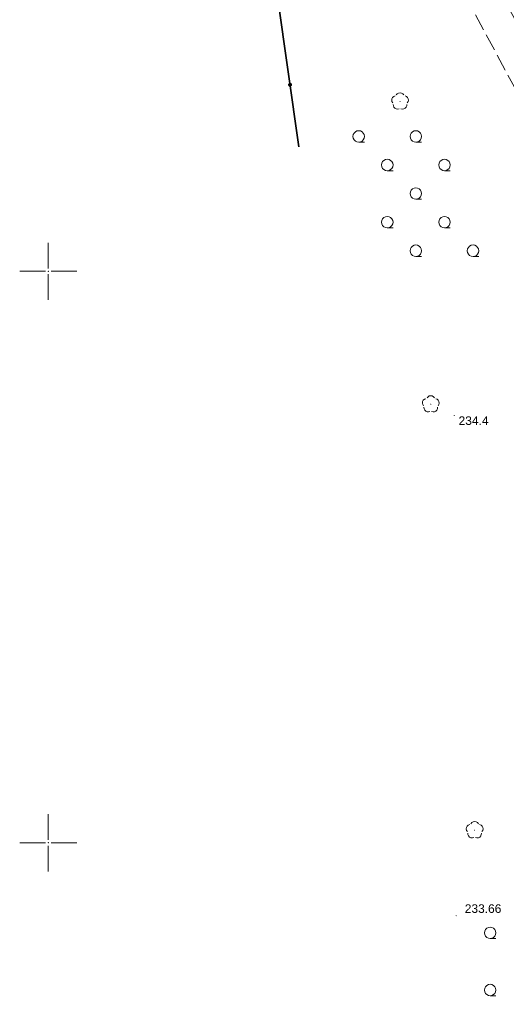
# Model space of a CAD drawing. Header units: metres. Extents: x 6603648 to 6604252, y 5739748 to 5740166.
# Tile 8 of 114: x 6603648 to 6603690, y 5739886 to 5739972. Entities that reach past the tile are written whole.
import ezdxf

# ---------------------------------------------------------------- set-up
doc = ezdxf.new("R2010")
doc.units = ezdxf.units.M
doc.header["$PDSIZE"] = 0.75
doc.linetypes.add('ARK_LIN', pattern=[50, 50, 0])
doc.linetypes.add('PRZER3-1', pattern=[2, 1.5, -0.5])
doc.layers.get('0').update_dxf_attribs({"linetype": 'CONTINUOUS'})
for name, color, linetype, lineweight, true_color in [('GSLKOG', 7, 'CONTINUOUS', 35, 0x0a0909), ('GSPRDL', 7, 'CONTINUOUS', 18, 0x008000), ('GSPWPN', 7, 'CONTINUOUS', 13, 0x0a0909), ('GSPWPN_O', 7, 'CONTINUOUS', 13, 0x0a0909), ('GSPWPS', 7, 'CONTINUOUS', 13, 0x0a0909), ('GSPWPS_O', 7, 'CONTINUOUS', 13, 0x0a0909), ('GSSKOA', 7, 'CONTINUOUS', 18, 0x0a0909), ('GSSLZK', 7, 'CONTINUOUS', 18, 0x0a0909)]:
    doc.layers.add(name, color=color, linetype=linetype, lineweight=lineweight, true_color=true_color)
doc.layers.add('PKT_ARK', color=7, linetype='ARK_LIN', lineweight=18)
doc.styles.add('Arial', font='arial.ttf')

# ---------------------------------------------------------------- blocks, each defined once
blk = doc.blocks.new('GSPWPS1')
blk.add_hatch(color=0).paths.add_polyline_path([(0, 0.045), (-0.011647, 0.043467), (-0.0225, 0.038971), (-0.03182, 0.03182), (-0.038971, 0.0225), (-0.043467, 0.011647), (-0.045, 0), (-0.043467, -0.011647), (-0.038971, -0.0225), (-0.03182, -0.03182), (-0.0225, -0.038971), (-0.011647, -0.043467), (0, -0.045), (0.011647, -0.043467), (0.0225, -0.038971), (0.03182, -0.03182), (0.038971, -0.0225), (0.043467, -0.011647), (0.045, 0), (0.043467, 0.011647), (0.038971, 0.0225), (0.03182, 0.03182), (0.0225, 0.038971), (0.011647, 0.043467)])
blk = doc.blocks.new('GSPRDL1')
blk.add_hatch(color=0).paths.add_polyline_path([(-0.045, 0), (-0.042798, -0.013906), (-0.036406, -0.02645), (-0.02645, -0.036406), (-0.013906, -0.042798), (0, -0.045), (0.013906, -0.042798), (0.02645, -0.036406), (0.036406, -0.02645), (0.042798, -0.013906), (0.045, 0), (0.042798, 0.013906), (0.036406, 0.02645), (0.02645, 0.036406), (0.013906, 0.042798), (0, 0.045), (-0.013906, 0.042798), (-0.02645, 0.036406), (-0.036406, 0.02645), (-0.042798, 0.013906)])
at = {"color": 0}
for points in [[(-0.646351, 0.068773), (-0.677512, 0.194901), (-0.663766, 0.324092), (-0.606763, 0.440839), (-0.513345, 0.531129), (-0.394725, 0.584125), (-0.265141, 0.593465)], [(-0.134326, 0.635969), (-0.024001, 0.70458), (0.103115, 0.731429), (0.231763, 0.713292), (0.346501, 0.652348), (0.433559, 0.55591), (0.482485, 0.435555)], [(0.563333, 0.324277), (0.662679, 0.240553), (0.727494, 0.127956), (0.75, 0), (0.727494, -0.127956), (0.662679, -0.240553), (0.563333, -0.324277)], [(-0.265141, -0.593465), (-0.394725, -0.584125), (-0.513345, -0.531129), (-0.606763, -0.440839), (-0.663766, -0.324092), (-0.677512, -0.194901), (-0.646351, -0.068773)], [(0.482485, -0.435555), (0.433559, -0.55591), (0.346501, -0.652348), (0.231763, -0.713292), (0.103115, -0.731429), (-0.024001, -0.70458), (-0.134326, -0.635969)]]:
    blk.add_lwpolyline(points, dxfattribs=at)
blk = doc.blocks.new('GSPWPN1')
blk.add_hatch(color=0).paths.add_polyline_path([(0, 0.045), (-0.011647, 0.043467), (-0.0225, 0.038971), (-0.03182, 0.03182), (-0.038971, 0.0225), (-0.043467, 0.011647), (-0.045, 0), (-0.043467, -0.011647), (-0.038971, -0.0225), (-0.03182, -0.03182), (-0.0225, -0.038971), (-0.011647, -0.043467), (0, -0.045), (0.011647, -0.043467), (0.0225, -0.038971), (0.03182, -0.03182), (0.038971, -0.0225), (0.043467, -0.011647), (0.045, 0), (0.043467, 0.011647), (0.038971, 0.0225), (0.03182, 0.03182), (0.0225, 0.038971), (0.011647, 0.043467)])
blk = doc.blocks.new('GSLKOG2')
blk.add_hatch(color=0).paths.add_polyline_path([(0, 0.175), (-0.045293, 0.169037), (-0.0875, 0.151554), (-0.123744, 0.123744), (-0.151554, 0.0875), (-0.169037, 0.045293), (-0.175, 0), (-0.169037, -0.045293), (-0.151554, -0.0875), (-0.123744, -0.123744), (-0.0875, -0.151554), (-0.045293, -0.169037), (0, -0.175), (0.045293, -0.169037), (0.0875, -0.151554), (0.123744, -0.123744), (0.151554, -0.0875), (0.169037, -0.045293), (0.175, 0), (0.169037, 0.045293), (0.151554, 0.0875), (0.123744, 0.123744), (0.0875, 0.151554), (0.045293, 0.169037)])
blk = doc.blocks.new('GSSLZK1')
at = {"color": 0}
blk.add_lwpolyline([(0.5, 0), (0.475528, -0.154508), (0.404508, -0.293893), (0.293893, -0.404508), (0.154508, -0.475528), (0, -0.5), (-0.154508, -0.475528), (-0.293893, -0.404508), (-0.404508, -0.293893), (-0.475528, -0.154508), (-0.5, 0), (-0.475528, 0.154508), (-0.404508, 0.293893), (-0.293893, 0.404508), (-0.154508, 0.475528), (0, 0.5), (0.154508, 0.475528), (0.293893, 0.404508), (0.404508, 0.293893), (0.475528, 0.154508)], close=True, dxfattribs=at)
blk.add_lwpolyline([(-0.5, 0), (-0.5, -0.5)], dxfattribs=at)
blk = doc.blocks.new('ASS_SYM', base_point=(826.5, 303.25))
at = {"layer": 'PKT_ARK'}
for p, q in [((826.5, 303.5), (826.5, 305.75)), ((826.25, 303.25), (824, 303.25)), ((826.75, 303.25), (829, 303.25)), ((826.5, 303), (826.5, 300.75))]:
    blk.add_line(p, q, dxfattribs=at)
blk.add_point((826.5, 303.25), dxfattribs=at)
blk.add_point((826.5, 303.25), dxfattribs=at)

msp = doc.modelspace()

# ---------------------------------------------------------------- linework, layer by layer
at = {"layer": 'GSLKOG', "color": 18, "linetype": 'Continuous', "lineweight": 35, "true_color": 0x0a0909}
msp.add_line((6603669.484, 5739977.94), (6603671.924, 5739960.892), dxfattribs=at)
msp.add_line((6603669.484, 5739977.94), (6603671.924, 5739960.892), dxfattribs=at)
at = {"layer": 'GSSKOA', "color": 18, "linetype": 'PRZER3-1', "lineweight": 18, "true_color": 0x0a0909}
msp.add_lwpolyline([(6603679.81, 5739986.55), (6603691.1, 5739965.5), (6603696.04, 5739938.52), (6603701.57, 5739905.93), (6603697.45, 5739886.09), (6603697.32, 5739874.46), (6603700.52, 5739875.11), (6603700.15, 5739886.01), (6603704.33, 5739906.18), (6603698.82, 5739939.15), (6603693.65, 5739966.86), (6603682.44, 5739987.43)], dxfattribs=at)

# ---------------------------------------------------------------- block references
at = {"layer": 'GSLKOG', "color": 18, "linetype": 'Continuous', "lineweight": 35, "true_color": 0x0a0909, "rotation": 278.1469114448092}
msp.add_blockref('GSLKOG2', (6603671.147, 5739966.321), dxfattribs=at)
msp.add_blockref('GSLKOG2', (6603671.147, 5739966.321), dxfattribs=at)
msp.add_blockref('GSLKOG2', (6603671.147, 5739966.321), dxfattribs=at)
msp.add_blockref('GSLKOG2', (6603671.147, 5739966.321), dxfattribs=at)
at = {"layer": 'GSPRDL', "color": 96, "linetype": 'Continuous', "lineweight": 18, "true_color": 0x008000, "rotation": 90}
for p in [(6603680.769, 5739964.87), (6603683.459, 5739938.371), (6603687.296, 5739901.112)]:
    msp.add_blockref('GSPRDL1', p, dxfattribs=at)
at = {"layer": 'GSPWPN', "color": 18, "linetype": 'Continuous', "lineweight": 13, "true_color": 0x0a0909, "rotation": 90}
msp.add_blockref('GSPWPN1', (6603685.51, 5739937.39), dxfattribs=at)
at = {"layer": 'GSPWPS', "color": 18, "linetype": 'Continuous', "lineweight": 13, "true_color": 0x0a0909, "rotation": 90}
msp.add_blockref('GSPWPS1', (6603685.68, 5739893.62), dxfattribs=at)
at = {"layer": 'GSSLZK', "color": 18, "linetype": 'Continuous', "lineweight": 18, "true_color": 0x0a0909, "rotation": 90}
for p in [(6603677.154, 5739961.804), (6603682.154, 5739961.804), (6603679.654, 5739959.304), (6603684.654, 5739959.304), (6603682.154, 5739956.804), (6603679.654, 5739954.304), (6603684.654, 5739954.304), (6603682.154, 5739951.804), (6603687.154, 5739951.804), (6603688.656, 5739892.12), (6603688.656, 5739887.12)]:
    msp.add_blockref('GSSLZK1', p, dxfattribs=at)
at = {"layer": 'PKT_ARK', "linetype": 'Continuous'}
for p in [(6603650, 5739950), (6603650, 5739900)]:
    msp.add_blockref('ASS_SYM', p, dxfattribs=at)

# ---------------------------------------------------------------- texts
at = {"layer": 'GSPWPN_O', "color": 18, "linetype": 'Continuous', "lineweight": 0, "true_color": 0x0a0909, "style": 'Arial'}
msp.add_text('234.4', height=0.75, rotation=360, dxfattribs=at).set_placement((6603685.891, 5739936.56))
at = {"layer": 'GSPWPS_O', "color": 18, "linetype": 'Continuous', "lineweight": 0, "true_color": 0x0a0909, "style": 'Arial'}
msp.add_text('233.66', height=0.75, rotation=360, dxfattribs=at).set_placement((6603686.43, 5739893.87))

doc.saveas('drawing.dxf')
